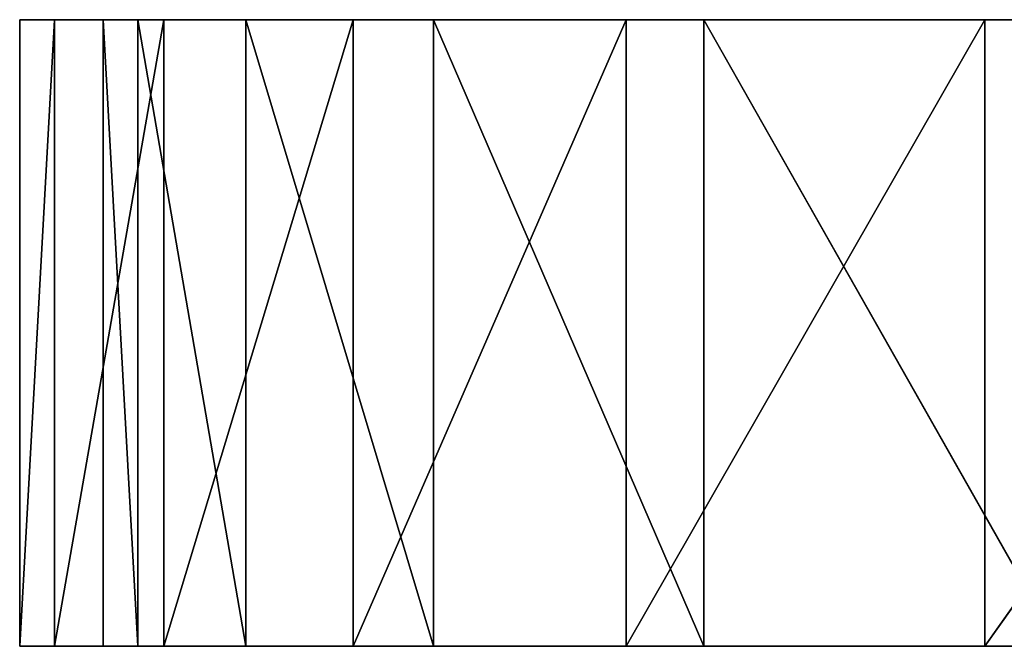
# Model space of a CAD drawing. Extents: x -901 to 911, y -15 to 15.
# Tile 63 of 256: x 83 to 130, y -15 to 15. Entities that reach past the tile are written whole.
import ezdxf

# ---------------------------------------------------------------- set-up
doc = ezdxf.new("R2010")
doc.units = 0
doc.header["$LTSCALE"] = 25.4
doc.layers.get('0').update_dxf_attribs({"color": 13, "linetype": 'CONTINUOUS'})
doc.layers.add('01__METAL', color=15, linetype='CONTINUOUS')

msp = doc.modelspace()

# ---------------------------------------------------------------- linework, layer by layer
at = {"color": 0}
for p, q in [((87.23, 15, -81), (83.23, 15, -81)), ((83.23, 15, -81), (84.905, 15, -43.8)), ((84.905, 15, -118.2), (83.23, 15, -81)), ((83.23, 15, -81), (87.23, 15, -81)), ((84.905, 15, -43.8), (90.142, 15, -5.667)), ((90.142, 15, -156.333), (84.905, 15, -118.2)), ((88.889, 15, -44.16), (87.23, 15, -81)), ((87.23, 15, -81), (88.889, 15, -117.84)), ((94.075, 15, -6.395), (88.889, 15, -44.16)), ((88.889, 15, -117.84), (94.075, 15, -155.605)), ((90.142, 15, -5.667), (99.211, 15, 32.916)), ((99.211, 15, -194.915), (90.142, 15, -156.333)), ((103.057, 15, 31.815), (94.075, 15, -6.395)), ((94.075, 15, -155.605), (103.057, 15, -193.815)), ((99.211, 15, 32.916), (112.298, 15, 71.391)), ((112.298, 15, -233.391), (99.211, 15, -194.915)), ((116.017, 15, 69.919), (103.057, 15, 31.815)), ((103.057, 15, -193.815), (116.017, 15, -231.919)), ((112.298, 15, 71.391), (129.481, 15, 109.148)), ((129.481, 15, -271.148), (112.298, 15, -233.391)), ((133.034, 15, 107.311), (116.017, 15, 69.919)), ((116.017, 15, -231.919), (133.034, 15, -269.311)), ((129.481, 15, 109.148), (150.714, 15, 145.545)), ((150.714, 15, -307.545), (129.481, 15, -271.148)), ((84.905, -15, -43.8), (83.23, -15, -81)), ((83.23, -15, -81), (87.23, -15, -81)), ((87.23, -15, -81), (83.23, -15, -81)), ((83.23, -15, -81), (84.905, -15, -118.2)), ((90.142, -15, -5.667), (84.905, -15, -43.8)), ((84.905, -15, -118.2), (90.142, -15, -156.333)), ((87.23, -15, -81), (88.889, -15, -44.16)), ((88.889, -15, -117.84), (87.23, -15, -81)), ((88.889, -15, -44.16), (94.075, -15, -6.395)), ((94.075, -15, -155.605), (88.889, -15, -117.84)), ((99.211, -15, 32.916), (90.142, -15, -5.667)), ((90.142, -15, -156.333), (99.211, -15, -194.915)), ((94.075, -15, -6.395), (103.057, -15, 31.815)), ((103.057, -15, -193.815), (94.075, -15, -155.605)), ((112.298, -15, 71.391), (99.211, -15, 32.916)), ((99.211, -15, -194.915), (112.298, -15, -233.391)), ((103.057, -15, 31.815), (116.017, -15, 69.919)), ((116.017, -15, -231.919), (103.057, -15, -193.815)), ((129.481, -15, 109.148), (112.298, -15, 71.391)), ((112.298, -15, -233.391), (129.481, -15, -271.148)), ((116.017, -15, 69.919), (133.034, -15, 107.311)), ((133.034, -15, -269.311), (116.017, -15, -231.919)), ((150.714, -15, 145.545), (129.481, -15, 109.148)), ((129.481, -15, -271.148), (150.714, -15, -307.545))]:
    msp.add_line(p, q, dxfattribs=at)
at = {"layer": '01__METAL', "color": 0}
for p, q in [((84.905, 15, -43.8), (83.23, -15, -81)), ((84.905, 15, -43.8), (83.23, -15, -81)), ((84.905, 15, -43.8), (83.23, 15, -81)), ((83.23, 15, -81), (83.23, -15, -81)), ((83.23, -15, -81), (83.23, 15, -81)), ((83.23, 15, -81), (84.905, 15, -118.2)), ((84.905, 15, -118.2), (83.23, -15, -81)), ((84.905, 15, -118.2), (83.23, -15, -81)), ((84.905, -15, -43.8), (84.905, 15, -43.8)), ((90.142, 15, -5.667), (84.905, -15, -43.8)), ((90.142, 15, -5.667), (84.905, -15, -43.8)), ((90.142, 15, -5.667), (84.905, 15, -43.8)), ((84.905, -15, -43.8), (84.905, 15, -43.8)), ((84.905, -15, -118.2), (84.905, 15, -118.2)), ((84.905, 15, -118.2), (90.142, 15, -156.333)), ((90.142, 15, -156.333), (84.905, -15, -118.2)), ((84.905, -15, -118.2), (84.905, 15, -118.2)), ((90.142, 15, -156.333), (84.905, -15, -118.2)), ((87.23, -15, -81), (87.23, 15, -81)), ((87.23, 15, -81), (88.889, -15, -44.16)), ((87.23, 15, -81), (88.889, -15, -44.16)), ((87.23, 15, -81), (88.889, 15, -44.16)), ((88.889, 15, -117.84), (87.23, 15, -81)), ((87.23, 15, -81), (88.889, -15, -117.84)), ((87.23, 15, -81), (88.889, -15, -117.84)), ((87.23, 15, -81), (87.23, -15, -81)), ((88.889, -15, -44.16), (88.889, 15, -44.16)), ((88.889, 15, -44.16), (94.075, -15, -6.395)), ((88.889, -15, -44.16), (88.889, 15, -44.16)), ((88.889, 15, -44.16), (94.075, -15, -6.395)), ((88.889, 15, -44.16), (94.075, 15, -6.395)), ((88.889, -15, -117.84), (88.889, 15, -117.84)), ((94.075, 15, -155.605), (88.889, 15, -117.84)), ((88.889, 15, -117.84), (94.075, -15, -155.605)), ((88.889, 15, -117.84), (94.075, -15, -155.605)), ((88.889, -15, -117.84), (88.889, 15, -117.84)), ((99.211, 15, 32.916), (90.142, -15, -5.667)), ((90.142, -15, -5.667), (90.142, 15, -5.667)), ((99.211, 15, 32.916), (90.142, -15, -5.667)), ((99.211, 15, 32.916), (90.142, 15, -5.667)), ((90.142, -15, -5.667), (90.142, 15, -5.667)), ((90.142, -15, -156.333), (90.142, 15, -156.333)), ((90.142, 15, -156.333), (99.211, 15, -194.915)), ((99.211, 15, -194.915), (90.142, -15, -156.333)), ((99.211, 15, -194.915), (90.142, -15, -156.333)), ((90.142, -15, -156.333), (90.142, 15, -156.333)), ((94.075, -15, -6.395), (94.075, 15, -6.395)), ((94.075, 15, -6.395), (103.057, -15, 31.815)), ((94.075, 15, -6.395), (103.057, -15, 31.815)), ((94.075, 15, -6.395), (103.057, 15, 31.815)), ((94.075, -15, -6.395), (94.075, 15, -6.395)), ((103.057, 15, -193.815), (94.075, 15, -155.605)), ((94.075, 15, -155.605), (103.057, -15, -193.815)), ((94.075, -15, -155.605), (94.075, 15, -155.605)), ((94.075, 15, -155.605), (103.057, -15, -193.815)), ((94.075, -15, -155.605), (94.075, 15, -155.605)), ((99.211, -15, 32.916), (99.211, 15, 32.916)), ((112.298, 15, 71.391), (99.211, -15, 32.916)), ((112.298, 15, 71.391), (99.211, -15, 32.916)), ((112.298, 15, 71.391), (99.211, 15, 32.916)), ((99.211, -15, 32.916), (99.211, 15, 32.916)), ((99.211, -15, -194.915), (99.211, 15, -194.915)), ((99.211, 15, -194.915), (112.298, 15, -233.391)), ((112.298, 15, -233.391), (99.211, -15, -194.915)), ((99.211, -15, -194.915), (99.211, 15, -194.915)), ((112.298, 15, -233.391), (99.211, -15, -194.915)), ((103.057, -15, 31.815), (103.057, 15, 31.815)), ((103.057, 15, 31.815), (116.017, -15, 69.919)), ((103.057, -15, 31.815), (103.057, 15, 31.815)), ((103.057, 15, 31.815), (116.017, -15, 69.919)), ((103.057, 15, 31.815), (116.017, 15, 69.919)), ((103.057, -15, -193.815), (103.057, 15, -193.815)), ((116.017, 15, -231.919), (103.057, 15, -193.815)), ((103.057, 15, -193.815), (116.017, -15, -231.919)), ((103.057, 15, -193.815), (116.017, -15, -231.919)), ((103.057, -15, -193.815), (103.057, 15, -193.815)), ((129.481, 15, 109.148), (112.298, -15, 71.391)), ((112.298, -15, 71.391), (112.298, 15, 71.391)), ((129.481, 15, 109.148), (112.298, -15, 71.391)), ((129.481, 15, 109.148), (112.298, 15, 71.391)), ((112.298, -15, 71.391), (112.298, 15, 71.391)), ((112.298, -15, -233.391), (112.298, 15, -233.391)), ((112.298, 15, -233.391), (129.481, 15, -271.148)), ((129.481, 15, -271.148), (112.298, -15, -233.391)), ((129.481, 15, -271.148), (112.298, -15, -233.391)), ((112.298, -15, -233.391), (112.298, 15, -233.391)), ((116.017, -15, 69.919), (116.017, 15, 69.919)), ((116.017, 15, 69.919), (133.034, -15, 107.311)), ((116.017, 15, 69.919), (133.034, -15, 107.311)), ((116.017, 15, 69.919), (133.034, 15, 107.311)), ((116.017, -15, 69.919), (116.017, 15, 69.919)), ((133.034, 15, -269.311), (116.017, 15, -231.919)), ((116.017, 15, -231.919), (133.034, -15, -269.311)), ((116.017, -15, -231.919), (116.017, 15, -231.919)), ((116.017, 15, -231.919), (133.034, -15, -269.311)), ((116.017, -15, -231.919), (116.017, 15, -231.919)), ((129.481, -15, 109.148), (129.481, 15, 109.148)), ((150.714, 15, 145.545), (129.481, -15, 109.148)), ((150.714, 15, 145.545), (129.481, -15, 109.148)), ((150.714, 15, 145.545), (129.481, 15, 109.148)), ((129.481, -15, 109.148), (129.481, 15, 109.148)), ((129.481, -15, -271.148), (129.481, 15, -271.148)), ((129.481, 15, -271.148), (150.714, 15, -307.545)), ((150.714, 15, -307.545), (129.481, -15, -271.148)), ((129.481, -15, -271.148), (129.481, 15, -271.148)), ((150.714, 15, -307.545), (129.481, -15, -271.148)), ((83.23, -15, -81), (84.905, -15, -43.8)), ((84.905, -15, -118.2), (83.23, -15, -81)), ((84.905, -15, -43.8), (90.142, -15, -5.667)), ((90.142, -15, -156.333), (84.905, -15, -118.2)), ((88.889, -15, -44.16), (87.23, -15, -81)), ((87.23, -15, -81), (88.889, -15, -117.84)), ((94.075, -15, -6.395), (88.889, -15, -44.16)), ((88.889, -15, -117.84), (94.075, -15, -155.605)), ((90.142, -15, -5.667), (99.211, -15, 32.916)), ((99.211, -15, -194.915), (90.142, -15, -156.333)), ((103.057, -15, 31.815), (94.075, -15, -6.395)), ((94.075, -15, -155.605), (103.057, -15, -193.815)), ((99.211, -15, 32.916), (112.298, -15, 71.391)), ((112.298, -15, -233.391), (99.211, -15, -194.915)), ((116.017, -15, 69.919), (103.057, -15, 31.815)), ((103.057, -15, -193.815), (116.017, -15, -231.919)), ((112.298, -15, 71.391), (129.481, -15, 109.148)), ((129.481, -15, -271.148), (112.298, -15, -233.391)), ((133.034, -15, 107.311), (116.017, -15, 69.919)), ((116.017, -15, -231.919), (133.034, -15, -269.311)), ((129.481, -15, 109.148), (150.714, -15, 145.545)), ((150.714, -15, -307.545), (129.481, -15, -271.148))]:
    msp.add_line(p, q, dxfattribs=at)

# ---------------------------------------------------------------- meshes
mesh = msp.add_polyface(dxfattribs=at)
corners = [(84.905, 15, -43.8), (83.23, -15, -81), (84.905, -15, -43.8)]
mesh.append_faces([[corners[k] for k in face] for face in [(0, 1, 2)]], dxfattribs={"color": 0})
mesh = msp.add_polyface(dxfattribs=at)
corners = [(83.23, 15, -81), (83.23, -15, -81), (84.905, 15, -43.8)]
mesh.append_faces([[corners[k] for k in face] for face in [(0, 1, 2)]], dxfattribs={"color": 0})
mesh = msp.add_polyface(dxfattribs=at)
corners = [(84.905, 15, -43.8), (87.23, 15, -81), (83.23, 15, -81), (88.889, 15, -44.16), (94.075, 15, -6.395), (90.142, 15, -5.667), (103.057, 15, 31.815), (99.211, 15, 32.916), (116.017, 15, 69.919), (112.298, 15, 71.391), (133.034, 15, 107.311), (129.481, 15, 109.148), (154.062, 15, 143.356), (150.714, 15, 145.545), (178.925, 15, 177.422), (175.82, 15, 179.943), (207.316, 15, 208.914), (204.488, 15, 211.742), (238.808, 15, 237.305), (236.287, 15, 240.41), (272.874, 15, 262.168), (270.685, 15, 265.516), (308.919, 15, 283.196), (307.082, 15, 286.75), (346.311, 15, 300.213), (344.839, 15, 303.932), (384.415, 15, 313.174), (383.315, 15, 317.019), (422.625, 15, 322.155), (421.897, 15, 326.088), (460.39, 15, 327.342), (460.03, 15, 331.325), (497.23, 15, 329), (905.572, 15, -44.16), (911.23, 15, -81), (907.23, 15, -81), (909.555, 15, -43.8), (900.385, 15, -6.395), (904.318, 15, -5.667), (891.404, 15, 31.815), (895.249, 15, 32.916), (878.443, 15, 69.919), (882.162, 15, 71.391), (861.427, 15, 107.311), (864.98, 15, 109.148), (840.398, 15, 143.356), (843.746, 15, 145.545), (815.535, 15, 177.422), (818.64, 15, 179.943), (787.144, 15, 208.914), (789.972, 15, 211.742), (755.652, 15, 237.305), (758.173, 15, 240.41), (721.586, 15, 262.168), (723.775, 15, 265.516), (685.541, 15, 283.196), (687.378, 15, 286.75), (648.149, 15, 300.213), (649.621, 15, 303.932), (610.045, 15, 313.174), (611.146, 15, 317.019), (571.835, 15, 322.155), (572.563, 15, 326.088), (534.07, 15, 327.342), (534.43, 15, 331.325), (497.23, 15, 333)]
mesh.append_faces([[corners[k] for k in face] for face in [(0, 1, 2), (33, 34, 35), (64, 31, 65)]], dxfattribs={"vtx0": -1, "color": 0})
mesh.append_faces([[corners[k] for k in face] for face in [(1, 0, 3), (3, 0, 4), (4, 5, 6), (6, 7, 8), (8, 9, 10), (10, 11, 12), (12, 13, 14), (14, 15, 16), (16, 17, 18), (18, 19, 20), (20, 21, 22), (22, 23, 24), (24, 25, 26), (26, 27, 28), (28, 29, 30), (30, 31, 32), (34, 33, 36), (36, 37, 38), (38, 39, 40), (40, 41, 42), (42, 43, 44), (44, 45, 46), (46, 47, 48), (48, 49, 50), (50, 51, 52), (52, 53, 54), (54, 55, 56), (56, 57, 58), (58, 59, 60), (60, 61, 62), (62, 63, 64)]], dxfattribs={"vtx0": -1, "vtx1": -1, "color": 0})
mesh.append_faces([[corners[k] for k in face] for face in [(64, 32, 31)]], dxfattribs={"vtx0": -1, "vtx1": -1, "vtx2": -1, "color": 0})
mesh.append_faces([[corners[k] for k in face] for face in [(4, 0, 5), (6, 5, 7), (8, 7, 9), (10, 9, 11), (12, 11, 13), (14, 13, 15), (16, 15, 17), (18, 17, 19), (20, 19, 21), (22, 21, 23), (24, 23, 25), (26, 25, 27), (28, 27, 29), (30, 29, 31), (36, 33, 37), (38, 37, 39), (40, 39, 41), (42, 41, 43), (44, 43, 45), (46, 45, 47), (48, 47, 49), (50, 49, 51), (52, 51, 53), (54, 53, 55), (56, 55, 57), (58, 57, 59), (60, 59, 61), (62, 61, 63), (64, 63, 32)]], dxfattribs={"vtx0": -1, "vtx2": -1, "color": 0})
mesh = msp.add_polyface(dxfattribs=at)
corners = [(84.905, 15, -118.2), (83.23, -15, -81), (83.23, 15, -81)]
mesh.append_faces([[corners[k] for k in face] for face in [(0, 1, 2)]], dxfattribs={"color": 0})
mesh = msp.add_polyface(dxfattribs=at)
corners = [(84.905, 15, -118.2), (84.905, -15, -118.2), (83.23, -15, -81)]
mesh.append_faces([[corners[k] for k in face] for face in [(0, 1, 2)]], dxfattribs={"color": 0})
mesh = msp.add_polyface(dxfattribs=at)
corners = [(460.03, 15, -493.325), (534.43, 15, -493.325), (497.23, 15, -495), (421.897, 15, -488.088), (497.23, 15, -491), (460.39, 15, -489.342), (422.625, 15, -484.155), (383.315, 15, -479.019), (384.415, 15, -475.174), (344.839, 15, -465.932), (346.311, 15, -462.213), (307.082, 15, -448.75), (308.919, 15, -445.196), (270.685, 15, -427.516), (272.874, 15, -424.168), (236.287, 15, -402.41), (238.808, 15, -399.305), (204.488, 15, -373.742), (207.316, 15, -370.914), (175.82, 15, -341.943), (178.925, 15, -339.422), (150.714, 15, -307.545), (154.062, 15, -305.356), (129.481, 15, -271.148), (133.034, 15, -269.311), (112.298, 15, -233.391), (116.017, 15, -231.919), (99.211, 15, -194.915), (103.057, 15, -193.815), (90.142, 15, -156.333), (94.075, 15, -155.605), (84.905, 15, -118.2), (88.889, 15, -117.84), (83.23, 15, -81), (87.23, 15, -81), (572.563, 15, -488.088), (534.07, 15, -489.342), (571.835, 15, -484.155), (611.146, 15, -479.019), (610.045, 15, -475.174), (649.621, 15, -465.932), (648.149, 15, -462.213), (687.378, 15, -448.75), (685.541, 15, -445.196), (723.775, 15, -427.516), (721.586, 15, -424.168), (758.173, 15, -402.41), (755.652, 15, -399.305), (789.972, 15, -373.742), (787.144, 15, -370.914), (818.64, 15, -341.943), (815.535, 15, -339.422), (843.746, 15, -307.545), (840.398, 15, -305.356), (864.98, 15, -271.148), (861.427, 15, -269.311), (882.162, 15, -233.391), (878.443, 15, -231.919), (895.249, 15, -194.915), (891.404, 15, -193.815), (904.318, 15, -156.333), (900.385, 15, -155.605), (909.555, 15, -118.2), (905.572, 15, -117.84), (911.23, 15, -81), (907.23, 15, -81)]
mesh.append_faces([[corners[k] for k in face] for face in [(0, 1, 2), (32, 33, 34), (64, 63, 65)]], dxfattribs={"vtx0": -1, "color": 0})
mesh.append_faces([[corners[k] for k in face] for face in [(4, 3, 5), (5, 3, 6), (6, 7, 8), (8, 9, 10), (10, 11, 12), (12, 13, 14), (14, 15, 16), (16, 17, 18), (18, 19, 20), (20, 21, 22), (22, 23, 24), (24, 25, 26), (26, 27, 28), (28, 29, 30), (30, 31, 32), (35, 37, 38), (38, 39, 40), (40, 41, 42), (42, 43, 44), (44, 45, 46), (46, 47, 48), (48, 49, 50), (50, 51, 52), (52, 53, 54), (54, 55, 56), (56, 57, 58), (58, 59, 60), (60, 61, 62), (62, 63, 64)]], dxfattribs={"vtx0": -1, "vtx1": -1, "color": 0})
mesh.append_faces([[corners[k] for k in face] for face in [(1, 3, 4)]], dxfattribs={"vtx0": -1, "vtx1": -1, "vtx2": -1, "color": 0})
mesh.append_faces([[corners[k] for k in face] for face in [(1, 0, 3), (6, 3, 7), (8, 7, 9), (10, 9, 11), (12, 11, 13), (14, 13, 15), (16, 15, 17), (18, 17, 19), (20, 19, 21), (22, 21, 23), (24, 23, 25), (26, 25, 27), (28, 27, 29), (30, 29, 31), (32, 31, 33), (4, 35, 1), (35, 4, 36), (35, 36, 37), (38, 37, 39), (40, 39, 41), (42, 41, 43), (44, 43, 45), (46, 45, 47), (48, 47, 49), (50, 49, 51), (52, 51, 53), (54, 53, 55), (56, 55, 57), (58, 57, 59), (60, 59, 61), (62, 61, 63)]], dxfattribs={"vtx0": -1, "vtx2": -1, "color": 0})
mesh = msp.add_polyface(dxfattribs=at)
corners = [(90.142, 15, -5.667), (84.905, -15, -43.8), (90.142, -15, -5.667)]
mesh.append_faces([[corners[k] for k in face] for face in [(0, 1, 2)]], dxfattribs={"color": 0})
mesh = msp.add_polyface(dxfattribs=at)
corners = [(84.905, 15, -43.8), (84.905, -15, -43.8), (90.142, 15, -5.667)]
mesh.append_faces([[corners[k] for k in face] for face in [(0, 1, 2)]], dxfattribs={"color": 0})
mesh = msp.add_polyface(dxfattribs=at)
corners = [(90.142, 15, -156.333), (84.905, -15, -118.2), (84.905, 15, -118.2)]
mesh.append_faces([[corners[k] for k in face] for face in [(0, 1, 2)]], dxfattribs={"color": 0})
mesh = msp.add_polyface(dxfattribs=at)
corners = [(90.142, 15, -156.333), (90.142, -15, -156.333), (84.905, -15, -118.2)]
mesh.append_faces([[corners[k] for k in face] for face in [(0, 1, 2)]], dxfattribs={"color": 0})
mesh = msp.add_polyface(dxfattribs=at)
corners = [(87.23, 15, -81), (88.889, -15, -44.16), (87.23, -15, -81)]
mesh.append_faces([[corners[k] for k in face] for face in [(0, 1, 2)]], dxfattribs={"color": 0})
mesh = msp.add_polyface(dxfattribs=at)
corners = [(88.889, 15, -44.16), (88.889, -15, -44.16), (87.23, 15, -81)]
mesh.append_faces([[corners[k] for k in face] for face in [(0, 1, 2)]], dxfattribs={"color": 0})
mesh = msp.add_polyface(dxfattribs=at)
corners = [(87.23, 15, -81), (88.889, -15, -117.84), (88.889, 15, -117.84)]
mesh.append_faces([[corners[k] for k in face] for face in [(0, 1, 2)]], dxfattribs={"color": 0})
mesh = msp.add_polyface(dxfattribs=at)
corners = [(87.23, 15, -81), (87.23, -15, -81), (88.889, -15, -117.84)]
mesh.append_faces([[corners[k] for k in face] for face in [(0, 1, 2)]], dxfattribs={"color": 0})
mesh = msp.add_polyface(dxfattribs=at)
corners = [(88.889, 15, -44.16), (94.075, -15, -6.395), (88.889, -15, -44.16)]
mesh.append_faces([[corners[k] for k in face] for face in [(0, 1, 2)]], dxfattribs={"color": 0})
mesh = msp.add_polyface(dxfattribs=at)
corners = [(94.075, 15, -6.395), (94.075, -15, -6.395), (88.889, 15, -44.16)]
mesh.append_faces([[corners[k] for k in face] for face in [(0, 1, 2)]], dxfattribs={"color": 0})
mesh = msp.add_polyface(dxfattribs=at)
corners = [(88.889, 15, -117.84), (94.075, -15, -155.605), (94.075, 15, -155.605)]
mesh.append_faces([[corners[k] for k in face] for face in [(0, 1, 2)]], dxfattribs={"color": 0})
mesh = msp.add_polyface(dxfattribs=at)
corners = [(88.889, 15, -117.84), (88.889, -15, -117.84), (94.075, -15, -155.605)]
mesh.append_faces([[corners[k] for k in face] for face in [(0, 1, 2)]], dxfattribs={"color": 0})
mesh = msp.add_polyface(dxfattribs=at)
corners = [(99.211, 15, 32.916), (90.142, -15, -5.667), (99.211, -15, 32.916)]
mesh.append_faces([[corners[k] for k in face] for face in [(0, 1, 2)]], dxfattribs={"color": 0})
mesh = msp.add_polyface(dxfattribs=at)
corners = [(90.142, 15, -5.667), (90.142, -15, -5.667), (99.211, 15, 32.916)]
mesh.append_faces([[corners[k] for k in face] for face in [(0, 1, 2)]], dxfattribs={"color": 0})
mesh = msp.add_polyface(dxfattribs=at)
corners = [(99.211, 15, -194.915), (90.142, -15, -156.333), (90.142, 15, -156.333)]
mesh.append_faces([[corners[k] for k in face] for face in [(0, 1, 2)]], dxfattribs={"color": 0})
mesh = msp.add_polyface(dxfattribs=at)
corners = [(99.211, 15, -194.915), (99.211, -15, -194.915), (90.142, -15, -156.333)]
mesh.append_faces([[corners[k] for k in face] for face in [(0, 1, 2)]], dxfattribs={"color": 0})
mesh = msp.add_polyface(dxfattribs=at)
corners = [(94.075, 15, -6.395), (103.057, -15, 31.815), (94.075, -15, -6.395)]
mesh.append_faces([[corners[k] for k in face] for face in [(0, 1, 2)]], dxfattribs={"color": 0})
mesh = msp.add_polyface(dxfattribs=at)
corners = [(103.057, 15, 31.815), (103.057, -15, 31.815), (94.075, 15, -6.395)]
mesh.append_faces([[corners[k] for k in face] for face in [(0, 1, 2)]], dxfattribs={"color": 0})
mesh = msp.add_polyface(dxfattribs=at)
corners = [(94.075, 15, -155.605), (103.057, -15, -193.815), (103.057, 15, -193.815)]
mesh.append_faces([[corners[k] for k in face] for face in [(0, 1, 2)]], dxfattribs={"color": 0})
mesh = msp.add_polyface(dxfattribs=at)
corners = [(94.075, 15, -155.605), (94.075, -15, -155.605), (103.057, -15, -193.815)]
mesh.append_faces([[corners[k] for k in face] for face in [(0, 1, 2)]], dxfattribs={"color": 0})
mesh = msp.add_polyface(dxfattribs=at)
corners = [(112.298, 15, 71.391), (99.211, -15, 32.916), (112.298, -15, 71.391)]
mesh.append_faces([[corners[k] for k in face] for face in [(0, 1, 2)]], dxfattribs={"color": 0})
mesh = msp.add_polyface(dxfattribs=at)
corners = [(99.211, 15, 32.916), (99.211, -15, 32.916), (112.298, 15, 71.391)]
mesh.append_faces([[corners[k] for k in face] for face in [(0, 1, 2)]], dxfattribs={"color": 0})
mesh = msp.add_polyface(dxfattribs=at)
corners = [(112.298, 15, -233.391), (99.211, -15, -194.915), (99.211, 15, -194.915)]
mesh.append_faces([[corners[k] for k in face] for face in [(0, 1, 2)]], dxfattribs={"color": 0})
mesh = msp.add_polyface(dxfattribs=at)
corners = [(112.298, 15, -233.391), (112.298, -15, -233.391), (99.211, -15, -194.915)]
mesh.append_faces([[corners[k] for k in face] for face in [(0, 1, 2)]], dxfattribs={"color": 0})
mesh = msp.add_polyface(dxfattribs=at)
corners = [(103.057, 15, 31.815), (116.017, -15, 69.919), (103.057, -15, 31.815)]
mesh.append_faces([[corners[k] for k in face] for face in [(0, 1, 2)]], dxfattribs={"color": 0})
mesh = msp.add_polyface(dxfattribs=at)
corners = [(116.017, 15, 69.919), (116.017, -15, 69.919), (103.057, 15, 31.815)]
mesh.append_faces([[corners[k] for k in face] for face in [(0, 1, 2)]], dxfattribs={"color": 0})
mesh = msp.add_polyface(dxfattribs=at)
corners = [(103.057, 15, -193.815), (116.017, -15, -231.919), (116.017, 15, -231.919)]
mesh.append_faces([[corners[k] for k in face] for face in [(0, 1, 2)]], dxfattribs={"color": 0})
mesh = msp.add_polyface(dxfattribs=at)
corners = [(103.057, 15, -193.815), (103.057, -15, -193.815), (116.017, -15, -231.919)]
mesh.append_faces([[corners[k] for k in face] for face in [(0, 1, 2)]], dxfattribs={"color": 0})
mesh = msp.add_polyface(dxfattribs=at)
corners = [(129.481, 15, 109.148), (112.298, -15, 71.391), (129.481, -15, 109.148)]
mesh.append_faces([[corners[k] for k in face] for face in [(0, 1, 2)]], dxfattribs={"color": 0})
mesh = msp.add_polyface(dxfattribs=at)
corners = [(112.298, 15, 71.391), (112.298, -15, 71.391), (129.481, 15, 109.148)]
mesh.append_faces([[corners[k] for k in face] for face in [(0, 1, 2)]], dxfattribs={"color": 0})
mesh = msp.add_polyface(dxfattribs=at)
corners = [(129.481, 15, -271.148), (112.298, -15, -233.391), (112.298, 15, -233.391)]
mesh.append_faces([[corners[k] for k in face] for face in [(0, 1, 2)]], dxfattribs={"color": 0})
mesh = msp.add_polyface(dxfattribs=at)
corners = [(129.481, 15, -271.148), (129.481, -15, -271.148), (112.298, -15, -233.391)]
mesh.append_faces([[corners[k] for k in face] for face in [(0, 1, 2)]], dxfattribs={"color": 0})
mesh = msp.add_polyface(dxfattribs=at)
corners = [(116.017, 15, 69.919), (133.034, -15, 107.311), (116.017, -15, 69.919)]
mesh.append_faces([[corners[k] for k in face] for face in [(0, 1, 2)]], dxfattribs={"color": 0})
mesh = msp.add_polyface(dxfattribs=at)
corners = [(133.034, 15, 107.311), (133.034, -15, 107.311), (116.017, 15, 69.919)]
mesh.append_faces([[corners[k] for k in face] for face in [(0, 1, 2)]], dxfattribs={"color": 0})
mesh = msp.add_polyface(dxfattribs=at)
corners = [(116.017, 15, -231.919), (133.034, -15, -269.311), (133.034, 15, -269.311)]
mesh.append_faces([[corners[k] for k in face] for face in [(0, 1, 2)]], dxfattribs={"color": 0})
mesh = msp.add_polyface(dxfattribs=at)
corners = [(116.017, 15, -231.919), (116.017, -15, -231.919), (133.034, -15, -269.311)]
mesh.append_faces([[corners[k] for k in face] for face in [(0, 1, 2)]], dxfattribs={"color": 0})
mesh = msp.add_polyface(dxfattribs=at)
corners = [(150.714, 15, 145.545), (129.481, -15, 109.148), (150.714, -15, 145.545)]
mesh.append_faces([[corners[k] for k in face] for face in [(0, 1, 2)]], dxfattribs={"color": 0})
mesh = msp.add_polyface(dxfattribs=at)
corners = [(129.481, 15, 109.148), (129.481, -15, 109.148), (150.714, 15, 145.545)]
mesh.append_faces([[corners[k] for k in face] for face in [(0, 1, 2)]], dxfattribs={"color": 0})
mesh = msp.add_polyface(dxfattribs=at)
corners = [(150.714, 15, -307.545), (129.481, -15, -271.148), (129.481, 15, -271.148)]
mesh.append_faces([[corners[k] for k in face] for face in [(0, 1, 2)]], dxfattribs={"color": 0})
mesh = msp.add_polyface(dxfattribs=at)
corners = [(150.714, 15, -307.545), (150.714, -15, -307.545), (129.481, -15, -271.148)]
mesh.append_faces([[corners[k] for k in face] for face in [(0, 1, 2)]], dxfattribs={"color": 0})
mesh = msp.add_polyface(dxfattribs=at)
corners = [(909.555, -15, -43.8), (907.23, -15, -81), (911.23, -15, -81), (905.572, -15, -44.16), (900.385, -15, -6.395), (904.318, -15, -5.667), (891.404, -15, 31.815), (895.249, -15, 32.916), (878.443, -15, 69.919), (882.162, -15, 71.391), (861.427, -15, 107.311), (864.98, -15, 109.148), (840.398, -15, 143.356), (843.746, -15, 145.545), (815.535, -15, 177.422), (818.64, -15, 179.943), (787.144, -15, 208.914), (789.972, -15, 211.742), (755.652, -15, 237.305), (758.173, -15, 240.41), (721.586, -15, 262.168), (723.775, -15, 265.516), (685.541, -15, 283.196), (687.378, -15, 286.75), (648.149, -15, 300.213), (649.621, -15, 303.932), (610.045, -15, 313.174), (611.146, -15, 317.019), (571.835, -15, 322.155), (572.563, -15, 326.088), (534.07, -15, 327.342), (534.43, -15, 331.325), (497.23, -15, 329), (88.889, -15, -44.16), (83.23, -15, -81), (87.23, -15, -81), (84.905, -15, -43.8), (94.075, -15, -6.395), (90.142, -15, -5.667), (103.057, -15, 31.815), (99.211, -15, 32.916), (116.017, -15, 69.919), (112.298, -15, 71.391), (133.034, -15, 107.311), (129.481, -15, 109.148), (154.062, -15, 143.356), (150.714, -15, 145.545), (178.925, -15, 177.422), (175.82, -15, 179.943), (207.316, -15, 208.914), (204.488, -15, 211.742), (238.808, -15, 237.305), (236.287, -15, 240.41), (272.874, -15, 262.168), (270.685, -15, 265.516), (308.919, -15, 283.196), (307.082, -15, 286.75), (346.311, -15, 300.213), (344.839, -15, 303.932), (384.415, -15, 313.174), (383.315, -15, 317.019), (422.625, -15, 322.155), (421.897, -15, 326.088), (460.39, -15, 327.342), (460.03, -15, 331.325), (497.23, -15, 333)]
mesh.append_faces([[corners[k] for k in face] for face in [(0, 1, 2), (33, 34, 35), (64, 31, 65)]], dxfattribs={"vtx0": -1, "color": 0})
mesh.append_faces([[corners[k] for k in face] for face in [(1, 0, 3), (3, 0, 4), (4, 5, 6), (6, 7, 8), (8, 9, 10), (10, 11, 12), (12, 13, 14), (14, 15, 16), (16, 17, 18), (18, 19, 20), (20, 21, 22), (22, 23, 24), (24, 25, 26), (26, 27, 28), (28, 29, 30), (30, 31, 32), (34, 33, 36), (36, 37, 38), (38, 39, 40), (40, 41, 42), (42, 43, 44), (44, 45, 46), (46, 47, 48), (48, 49, 50), (50, 51, 52), (52, 53, 54), (54, 55, 56), (56, 57, 58), (58, 59, 60), (60, 61, 62), (62, 63, 64)]], dxfattribs={"vtx0": -1, "vtx1": -1, "color": 0})
mesh.append_faces([[corners[k] for k in face] for face in [(64, 32, 31)]], dxfattribs={"vtx0": -1, "vtx1": -1, "vtx2": -1, "color": 0})
mesh.append_faces([[corners[k] for k in face] for face in [(4, 0, 5), (6, 5, 7), (8, 7, 9), (10, 9, 11), (12, 11, 13), (14, 13, 15), (16, 15, 17), (18, 17, 19), (20, 19, 21), (22, 21, 23), (24, 23, 25), (26, 25, 27), (28, 27, 29), (30, 29, 31), (36, 33, 37), (38, 37, 39), (40, 39, 41), (42, 41, 43), (44, 43, 45), (46, 45, 47), (48, 47, 49), (50, 49, 51), (52, 51, 53), (54, 53, 55), (56, 55, 57), (58, 57, 59), (60, 59, 61), (62, 61, 63), (64, 63, 32)]], dxfattribs={"vtx0": -1, "vtx2": -1, "color": 0})
mesh = msp.add_polyface(dxfattribs=at)
corners = [(534.43, -15, -493.325), (460.03, -15, -493.325), (497.23, -15, -495), (572.563, -15, -488.088), (497.23, -15, -491), (534.07, -15, -489.342), (571.835, -15, -484.155), (611.146, -15, -479.019), (610.045, -15, -475.174), (649.621, -15, -465.932), (648.149, -15, -462.213), (687.378, -15, -448.75), (685.541, -15, -445.196), (723.775, -15, -427.516), (721.586, -15, -424.168), (758.173, -15, -402.41), (755.652, -15, -399.305), (789.972, -15, -373.742), (787.144, -15, -370.914), (818.64, -15, -341.943), (815.535, -15, -339.422), (843.746, -15, -307.545), (840.398, -15, -305.356), (864.98, -15, -271.148), (861.427, -15, -269.311), (882.162, -15, -233.391), (878.443, -15, -231.919), (895.249, -15, -194.915), (891.404, -15, -193.815), (904.318, -15, -156.333), (900.385, -15, -155.605), (909.555, -15, -118.2), (905.572, -15, -117.84), (911.23, -15, -81), (907.23, -15, -81), (421.897, -15, -488.088), (460.39, -15, -489.342), (422.625, -15, -484.155), (383.315, -15, -479.019), (384.415, -15, -475.174), (344.839, -15, -465.932), (346.311, -15, -462.213), (307.082, -15, -448.75), (308.919, -15, -445.196), (270.685, -15, -427.516), (272.874, -15, -424.168), (236.287, -15, -402.41), (238.808, -15, -399.305), (204.488, -15, -373.742), (207.316, -15, -370.914), (175.82, -15, -341.943), (178.925, -15, -339.422), (150.714, -15, -307.545), (154.062, -15, -305.356), (129.481, -15, -271.148), (133.034, -15, -269.311), (112.298, -15, -233.391), (116.017, -15, -231.919), (99.211, -15, -194.915), (103.057, -15, -193.815), (90.142, -15, -156.333), (94.075, -15, -155.605), (84.905, -15, -118.2), (88.889, -15, -117.84), (83.23, -15, -81), (87.23, -15, -81)]
mesh.append_faces([[corners[k] for k in face] for face in [(0, 1, 2), (32, 33, 34), (64, 63, 65)]], dxfattribs={"vtx0": -1, "color": 0})
mesh.append_faces([[corners[k] for k in face] for face in [(4, 3, 5), (5, 3, 6), (6, 7, 8), (8, 9, 10), (10, 11, 12), (12, 13, 14), (14, 15, 16), (16, 17, 18), (18, 19, 20), (20, 21, 22), (22, 23, 24), (24, 25, 26), (26, 27, 28), (28, 29, 30), (30, 31, 32), (35, 37, 38), (38, 39, 40), (40, 41, 42), (42, 43, 44), (44, 45, 46), (46, 47, 48), (48, 49, 50), (50, 51, 52), (52, 53, 54), (54, 55, 56), (56, 57, 58), (58, 59, 60), (60, 61, 62), (62, 63, 64)]], dxfattribs={"vtx0": -1, "vtx1": -1, "color": 0})
mesh.append_faces([[corners[k] for k in face] for face in [(1, 3, 4)]], dxfattribs={"vtx0": -1, "vtx1": -1, "vtx2": -1, "color": 0})
mesh.append_faces([[corners[k] for k in face] for face in [(1, 0, 3), (6, 3, 7), (8, 7, 9), (10, 9, 11), (12, 11, 13), (14, 13, 15), (16, 15, 17), (18, 17, 19), (20, 19, 21), (22, 21, 23), (24, 23, 25), (26, 25, 27), (28, 27, 29), (30, 29, 31), (32, 31, 33), (4, 35, 1), (35, 4, 36), (35, 36, 37), (38, 37, 39), (40, 39, 41), (42, 41, 43), (44, 43, 45), (46, 45, 47), (48, 47, 49), (50, 49, 51), (52, 51, 53), (54, 53, 55), (56, 55, 57), (58, 57, 59), (60, 59, 61), (62, 61, 63)]], dxfattribs={"vtx0": -1, "vtx2": -1, "color": 0})

doc.saveas('drawing.dxf')
